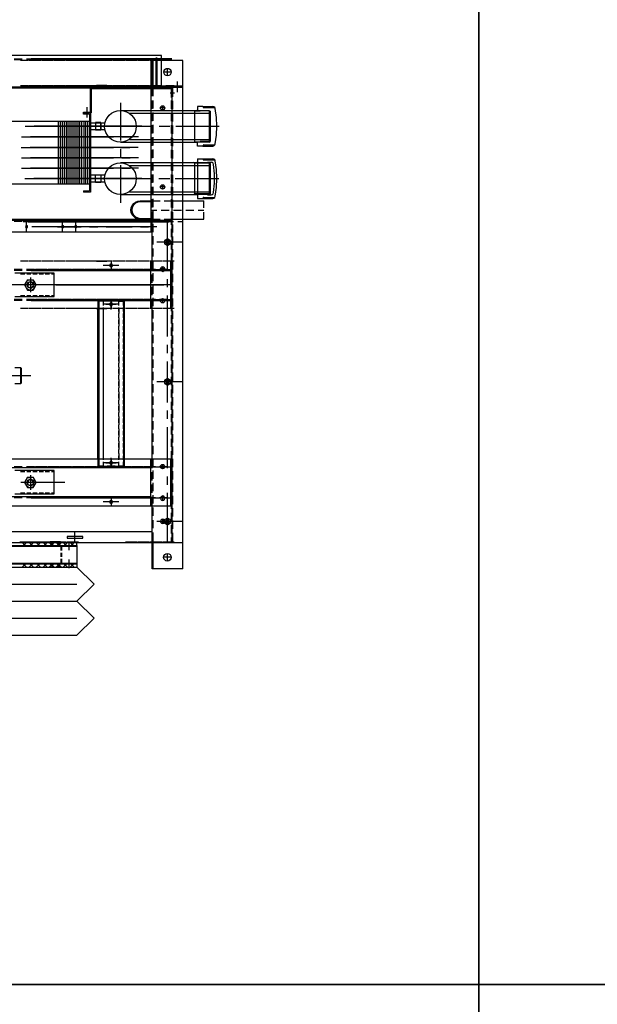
# Model space of a CAD drawing. Header units: millimetres. Extents: x -1435 to 74790, y -2508 to 13830.
# Tile 90 of 95: x 34778 to 35224, y 10186 to 10945. Entities that reach past the tile are written whole.
import ezdxf

# ---------------------------------------------------------------- set-up
doc = ezdxf.new("R2010")
doc.units = ezdxf.units.MM
doc.layers.add('ACMV-EQP-CHW', color=30, linetype='Continuous', true_color=0xff7f00)
doc.layers.add('ACMV-FCU', color=30, linetype='Continuous', true_color=0xff7f00)
doc.layers.add('FIRE-SPKLR-LGND-LINE', color=7, linetype='Continuous')

# ---------------------------------------------------------------- blocks, each defined once
blk = doc.blocks.new('AHU-3TR-CARRIER')
at = {"layer": 'ACMV-EQP-CHW'}
for points in [[(997.8, 752.1), (30.9, 752.1), (30.9, 706.3)], [(997.8, 706.3), (997.8, 752.1)], [(0, 707.2), (37.7, 707.2), (37.7, 749), (38.7, 749), (38.7, 706.3), (997.8, 706.3)], [(45.9, 493.9), (982.5, 493.9), (982.5, 747.4)], [(781.7, 747.4), (793.6, 747.4)], [(781.7, 746.5), (793.6, 746.5)], [(790.8, 745.3), (802.6, 745.3)], [(799.8, 747.4), (811.7, 747.4)], [(799.8, 746.5), (811.7, 746.5)], [(803.7, 745.3), (815.9, 745.3)], [(1012.9, 747.4), (806.8, 747.4)], [(1012.9, 746.5), (806.8, 746.5)], [(808.9, 745.3), (820.7, 745.3)], [(812.8, 747.4), (824.9, 747.4)], [(812.8, 746.5), (824.9, 746.5)], [(817.9, 747.4), (829.8, 747.4)], [(817.9, 746.5), (829.8, 746.5)], [(821.8, 745.3), (834, 745.3)], [(827, 745.3), (838.8, 745.3)], [(830.9, 747.4), (843, 747.4)], [(830.9, 746.5), (843, 746.5)], [(836, 747.4), (847.9, 747.4)], [(836, 746.5), (847.9, 746.5)], [(839.9, 745.3), (852.1, 745.3)], [(845, 745.3), (856.9, 745.3)], [(848.9, 747.4), (861.1, 747.4)], [(848.9, 746.5), (861.1, 746.5)], [(854.1, 747.4), (865.9, 747.4)], [(854.1, 746.5), (865.9, 746.5)], [(858, 745.3), (870.1, 745.3)], [(863.1, 745.3), (875.3, 745.3)], [(867, 747.4), (879.2, 747.4)], [(867, 746.5), (879.2, 746.5)], [(872.2, 747.4), (884.3, 747.4)], [(872.2, 746.5), (884.3, 746.5)], [(876.1, 745.3), (888.2, 745.3)], [(881.2, 745.3), (893.4, 745.3)], [(885.1, 747.4), (897.3, 747.4)], [(885.1, 746.5), (897.3, 746.5)], [(890.3, 747.4), (902.4, 747.4)], [(890.3, 746.5), (902.4, 746.5)], [(894.2, 745.3), (906.3, 745.3)], [(899.3, 745.3), (911.5, 745.3)], [(912.5, 745.3), (902.4, 745.3)], [(903.2, 747.4), (915.4, 747.4)], [(903.2, 746.5), (915.4, 746.5)], [(904.4, 747.4), (916.6, 747.4)], [(904.4, 746.5), (916.6, 746.5)], [(917.4, 745.3), (907.5, 745.3)], [(908.3, 747.4), (920.5, 747.4)], [(908.3, 746.5), (920.5, 746.5)], [(908.6, 745.3), (920.5, 745.3)], [(921.6, 747.4), (911.4, 747.4)], [(921.6, 746.5), (911.4, 746.5)], [(913.5, 745.3), (925.6, 745.3)], [(917.7, 747.4), (929.5, 747.4)], [(917.7, 746.5), (929.5, 746.5)], [(922.5, 747.4), (934.7, 747.4)], [(922.5, 746.5), (934.7, 746.5)], [(926.7, 745.3), (938.6, 745.3)], [(931.6, 745.3), (943.7, 745.3)], [(935.8, 747.4), (947.6, 747.4)], [(935.8, 746.5), (947.6, 746.5)], [(940.6, 747.4), (952.8, 747.4)], [(940.6, 746.5), (952.8, 746.5)], [(944.8, 745.3), (956.6, 745.3)], [(949.7, 745.3), (961.8, 745.3)], [(953.8, 747.4), (965.7, 747.4)], [(953.8, 746.5), (965.7, 746.5)], [(958.7, 747.4), (970.9, 747.4)], [(958.7, 746.5), (970.9, 746.5)], [(962.9, 745.3), (974.7, 745.3)], [(967.7, 745.3), (979.9, 745.3)], [(971.9, 747.4), (983.8, 747.4)], [(971.9, 746.5), (983.8, 746.5)], [(976.8, 747.4), (988.9, 747.4)], [(976.8, 746.5), (988.9, 746.5)], [(981, 745.3), (990, 745.3)], [(1028.7, 745), (983.8, 745)], [(983.8, 692.6), (983.8, 745)], [(985.3, 706.3), (985.3, 745)], [(985.8, 745.3), (998, 745.3)], [(990, 706.3), (990, 749)], [(990, 749), (991, 749), (991, 707.2)], [(990, 747.4), (997.8, 747.4)], [(990, 746.5), (997.8, 746.5)], [(994.9, 747.4), (1007, 747.4)], [(994.9, 746.5), (1007, 746.5)], [(1003.9, 745.3), (1016.1, 745.3)], [(1028.7, 0), (1028.7, 745)], [(1011.8, 728.1), (1000.6, 728.1)], [(1006.2, 722.5), (1006.2, 733.7)], [(790.8, 708.5), (802.6, 708.5)], [(803.7, 708.5), (815.9, 708.5)], [(808.9, 708.5), (820.7, 708.5)], [(821.8, 708.5), (834, 708.5)], [(827, 708.5), (838.8, 708.5)], [(839.9, 708.5), (852.1, 708.5)], [(845, 708.5), (856.9, 708.5)], [(858, 708.5), (870.1, 708.5)], [(863.1, 708.5), (875.3, 708.5)], [(876.1, 708.5), (888.2, 708.5)], [(881.2, 708.5), (893.4, 708.5)], [(894.2, 708.5), (906.3, 708.5)], [(899.3, 708.5), (911.5, 708.5)], [(912.5, 708.5), (902.4, 708.5)], [(917.4, 708.5), (907.5, 708.5)], [(908.6, 708.5), (920.5, 708.5)], [(913.5, 708.5), (925.6, 708.5)], [(926.7, 708.5), (938.6, 708.5)], [(931.6, 708.5), (943.7, 708.5)], [(944.8, 708.5), (956.6, 708.5)], [(949.7, 708.5), (961.8, 708.5)], [(962.9, 708.5), (974.7, 708.5)], [(967.7, 708.5), (979.9, 708.5)], [(981, 708.5), (990, 708.5)], [(985.8, 708.5), (998, 708.5)], [(1003.9, 708.5), (1016.1, 708.5)], [(1020.9, 698.8), (1020.9, 714.1)], [(15.3, 705), (1013.4, 705)], [(44.6, 510.8), (1013.4, 510.8), (1013.4, 706.3)], [(794.5, 707.2), (806.7, 707.2)], [(1008, 707.2), (801.5, 707.2)], [(807.8, 707.2), (819.6, 707.2)], [(812.6, 707.2), (824.8, 707.2)], [(825.9, 707.2), (837.7, 707.2)], [(830.7, 707.2), (842.9, 707.2)], [(843.9, 707.2), (855.8, 707.2)], [(848.8, 707.2), (860.9, 707.2)], [(862, 707.2), (873.9, 707.2)], [(866.9, 707.2), (879, 707.2)], [(880.1, 707.2), (892.3, 707.2)], [(885, 707.2), (897.1, 707.2)], [(893.8, 669.2), (893.8, 705)], [(894.8, 704.1), (894.8, 668.2), (894.8, 671.4)], [(894.8, 704.1), (1012.5, 704.1)], [(898.2, 707.2), (910.4, 707.2)], [(903, 707.2), (915.2, 707.2)], [(916.3, 707.2), (906.4, 707.2)], [(921.1, 707.2), (911.3, 707.2)], [(912.4, 707.2), (924.5, 707.2)], [(917.2, 707.2), (929.4, 707.2)], [(930.5, 707.2), (942.6, 707.2)], [(935.3, 707.2), (947.5, 707.2)], [(948.6, 707.2), (960.7, 707.2)], [(953.4, 707.2), (965.6, 707.2)], [(966.6, 707.2), (978.8, 707.2)], [(971.8, 707.2), (983.6, 707.2)], [(985.4, 697.2), (981.6, 697.2)], [(984.7, 707.2), (997.8, 707.2)], [(985.3, 692.6), (985.3, 706.3)], [(989.9, 707.2), (1001.7, 707.2)], [(1028.7, 706.3), (990, 706.3)], [(1028.7, 707.2), (991, 707.2)], [(1016.5, 697.2), (1010.3, 697.2)], [(1012.5, 692.6), (1012.5, 705)], [(1012.5, 691), (1012.5, 704.1)], [(1014, 691.6), (1014, 705.4)], [(1028.7, 705.4), (1014, 705.4)], [(937.6, 682.9), (937.6, 627.7)], [(983.8, 674.2), (983.8, 686.3)], [(985.3, 674.5), (985.3, 686.6)], [(999.4, 672.3), (999.4, 678.8)], [(1013.4, 691), (1012.5, 691)], [(1012.5, 674.2), (1012.5, 686.3)], [(1014, 673.5), (1014, 685.7)], [(884.2, 668.2), (883.2, 668.2), (883.2, 669.2), (893.8, 669.2)], [(893.8, 668.2), (893.8, 552.2), (883.2, 552.2)], [(892, 666.1), (883.2, 666.1), (883.2, 668.2), (893.8, 668.2)], [(884.2, 668.2), (894.8, 668.2)], [(888.5, 661.4), (888.5, 676.7)], [(892, 666.1), (892, 554.1)], [(893.8, 668.2), (893.8, 669.2)], [(937.6, 671.7), (1049.6, 671.7)], [(950.7, 667.9), (1068.9, 667.9)], [(983.8, 656.1), (983.8, 668.2)], [(985.3, 656.4), (985.3, 668.6)], [(1002.5, 675.4), (996.3, 675.4)], [(1012.5, 656.1), (1012.5, 668.2)], [(1014, 655.5), (1014, 667.6)], [(1044.6, 671.7), (1045.8, 671.1), (1054.3, 671.1)], [(1045.8, 671.1), (1045.8, 625.8)], [(1067.7, 671.4), (1049.6, 671.7)], [(1068.9, 670.7), (1067.7, 671.4), (1067.7, 625.5), (1049.6, 625.2)], [(1058, 677.6), (1050.2, 677.6), (1050.2, 671.7)], [(1068.9, 670.7), (1054.3, 671.1)], [(1058, 677.6), (1072.7, 677.6)], [(1058, 677.6), (1058.6, 677.3), (1058.9, 676.7), (1058.9, 676), (1059.6, 676)], [(1059.6, 676), (1075.8, 676)], [(1062.7, 676.7), (1062.7, 677)], [(1068.9, 670.7), (1068.9, 626.5)], [(1076.4, 674.5), (1075.8, 676), (1074.5, 677), (1072.7, 677.6)], [(1076.4, 622.7), (1078.3, 635.5), (1078.9, 648.6), (1078.3, 661.4), (1076.4, 674.5)], [(697.9, 656.1), (892, 656.1)], [(846.4, 656.1), (846.4, 564.1)], [(849.3, 656.1), (849.3, 564.1)], [(852.1, 656.1), (852.1, 564.1)], [(854.9, 656.1), (854.9, 564.1)], [(857.7, 656.1), (857.7, 564.1)], [(860.5, 656.1), (860.5, 564.1)], [(863.3, 656.1), (863.3, 564.1)], [(866.4, 656.1), (866.4, 564.1)], [(869.2, 656.1), (869.2, 564.1)], [(872, 656.1), (872, 564.1)], [(874.8, 656.1), (874.8, 564.1)], [(877.6, 656.1), (877.6, 564.1)], [(880.4, 656.1), (880.4, 564.1)], [(883.6, 656.1), (883.6, 564.1)], [(886.4, 656.1), (886.4, 564.1)], [(889.2, 656.1), (889.2, 564.1)], [(914.9, 653.3), (893.8, 653.3)], [(901, 654.2), (901, 642.7)], [(908.5, 654.2), (901, 654.2)], [(908.5, 654.2), (908.5, 642.7), (908.5, 654.2)], [(983.8, 638), (983.8, 650.2)], [(985.3, 638.3), (985.3, 650.5)], [(1012.5, 638), (1012.5, 650.2)], [(1014, 637.4), (1014, 649.5)], [(798, 648.6), (858.4, 648.6)], [(969, 648.6), (811.2, 648.6)], [(823.4, 648.6), (835.2, 648.6)], [(847.4, 648.6), (907.6, 648.6)], [(870.3, 648.6), (882.5, 648.6)], [(914.9, 643.6), (893.8, 643.6)], [(894.6, 648.6), (932.8, 648.6)], [(908.5, 642.7), (901, 642.7)], [(919.7, 648.6), (909.9, 648.6)], [(922, 648.6), (982.2, 648.6)], [(932.3, 648.6), (985.7, 648.6)], [(945, 648.6), (957.1, 648.6)], [(994.4, 648.6), (1006.2, 648.6)], [(997.5, 648.6), (1009.7, 648.6)], [(1018.4, 648.6), (1082.3, 648.6)], [(1021.8, 648.6), (1074.8, 648.6)], [(792.7, 633.3), (853.1, 633.3)], [(964, 633.3), (805.9, 633.3)], [(818.1, 633.3), (829.9, 633.3)], [(842.1, 633.3), (901, 633.3)], [(865.3, 633.3), (877.2, 633.3)], [(889.3, 633.3), (927.5, 633.3)], [(937.6, 625.2), (1049.6, 625.2)], [(939.7, 633.3), (951.8, 633.3)], [(950.7, 629.3), (1068.9, 629.3)], [(983.8, 619.9), (983.8, 632.1)], [(985.3, 620.2), (985.3, 632.4)], [(1012.5, 619.9), (1012.5, 632.1)], [(1014, 619.3), (1014, 631.4)], [(1044.9, 625.2), (1045.8, 625.8), (1054.3, 626.1)], [(1058.9, 620.2), (1058.6, 619.6), (1058, 619.6), (1050.2, 619.6), (1050.2, 625.2)], [(1067.7, 625.5), (1068.9, 626.5), (1054.3, 626.1)], [(1059.6, 621.2), (1058.9, 620.8), (1058.9, 620.2)], [(1059.6, 621.2), (1075.8, 621.2)], [(1072.7, 619.6), (1074.5, 619.9), (1075.8, 621.2)], [(1075.8, 621.2), (1076.4, 622.7)], [(792, 617.7), (852.5, 617.7)], [(963.4, 617.7), (805.3, 617.7)], [(817.4, 617.7), (829.3, 617.7)], [(841.5, 617.7), (899.8, 617.7)], [(864.7, 617.7), (876.5, 617.7)], [(888.7, 617.7), (927.2, 617.7)], [(937.6, 615.5), (937.6, 603.7)], [(939, 617.7), (951.2, 617.7)], [(983.8, 601.8), (983.8, 614)], [(985.3, 602.1), (985.3, 614.3)], [(1012.5, 601.8), (1012.5, 614)], [(1014, 601.2), (1014, 613.4)], [(1058, 619.6), (1072.7, 619.6)], [(1062.7, 620.2), (1062.7, 620.5)], [(792.3, 602.4), (852.8, 602.4)], [(963.7, 602.4), (805.6, 602.4)], [(817.8, 602.4), (829.6, 602.4)], [(841.8, 602.4), (900.4, 602.4)], [(865, 602.4), (876.9, 602.4)], [(889, 602.4), (927.5, 602.4)], [(937.6, 595.3), (1049.6, 595.3)], [(939.3, 602.4), (951.5, 602.4)], [(983.8, 583.7), (983.8, 595.9)], [(985.3, 584), (985.3, 596.2)], [(1012.5, 583.7), (1012.5, 595.9)], [(1014, 583.1), (1014, 595.3)], [(1045.8, 594.3), (1044.6, 595.3)], [(1045.8, 594.3), (1045.8, 549.4)], [(1050.2, 594.3), (1045.8, 594.3)], [(1067.7, 595), (1050.2, 595.3), (1049.6, 595.3)], [(1050.2, 600.9), (1050.2, 542.9)], [(1050.2, 600.9), (1058, 600.9), (1072.7, 600.9)], [(1054.3, 594.3), (1050.2, 594.3)], [(1068.9, 594), (1054.3, 594.3)], [(1058.9, 600.3), (1058.6, 600.6), (1058, 600.9)], [(1058.9, 600), (1058.9, 599.6), (1059.6, 599.3)], [(1059.6, 599.3), (1075.8, 599.3)], [(1062.7, 600.3), (1062.7, 600)], [(1064.9, 595.9), (1070.2, 595.9)], [(1064.9, 595.9), (1064.9, 594)], [(1067.7, 595), (1067.7, 549.1)], [(1067.7, 595), (1068.9, 594)], [(1068.9, 594), (1068.9, 549.7)], [(1073.9, 592.5), (1073.3, 594.3), (1071.7, 595.3), (1070.2, 595.9)], [(1076.4, 597.8), (1075.8, 599.3), (1074.5, 600.6), (1072.7, 600.9)], [(1073.9, 551.3), (1075.1, 565), (1075.1, 578.7), (1073.9, 592.5)], [(1076.4, 546), (1078.3, 558.8), (1078.9, 571.9), (1078.3, 585), (1076.4, 597.8)], [(792.3, 587.2), (852.8, 587.2)], [(963.7, 587.2), (805.6, 587.2)], [(817.8, 587.2), (829.6, 587.2)], [(841.8, 587.2), (900.4, 587.2)], [(865, 587.2), (876.9, 587.2)], [(889, 587.2), (927.5, 587.2)], [(937.6, 591.5), (937.6, 536.3)], [(939.3, 587.2), (951.5, 587.2)], [(950.7, 591.2), (1068.9, 591.2)], [(983.8, 565.6), (983.8, 577.8)], [(985.3, 566), (985.3, 578.1)], [(1012.5, 565.6), (1012.5, 577.8)], [(697.9, 564.1), (892, 564.1)], [(797.3, 571.9), (857.8, 571.9)], [(968.7, 571.9), (810.6, 571.9)], [(822.7, 571.9), (834.6, 571.9)], [(846.8, 571.9), (907.3, 571.9)], [(870, 571.9), (881.8, 571.9)], [(914.9, 576.9), (893.8, 576.9)], [(914.9, 566.9), (893.8, 566.9)], [(894, 571.9), (932.2, 571.9)], [(919.1, 571.9), (909.3, 571.9)], [(921.4, 571.9), (981.6, 571.9)], [(932.3, 571.9), (985.6, 571.9)], [(944.3, 571.9), (956.5, 571.9)], [(993.8, 571.9), (1005.9, 571.9)], [(997.5, 571.9), (1009.7, 571.9)], [(1014, 565), (1014, 577.2)], [(1017.8, 571.9), (1081.4, 571.9)], [(1021.8, 571.9), (1074.8, 571.9)], [(883.2, 554.1), (883.2, 552.2)], [(883.2, 554.1), (892, 554.1)], [(937.6, 548.5), (1050.2, 548.5), (1067.7, 549.1)], [(950.7, 552.6), (1068.9, 552.6)], [(983.8, 547.6), (983.8, 559.7)], [(985.3, 547.9), (985.3, 560)], [(1002.5, 559.7), (996.3, 559.7)], [(999.4, 556.6), (999.4, 562.8)], [(1012.5, 547.6), (1012.5, 559.7)], [(1014, 546.9), (1014, 559.1)], [(1045.8, 549.4), (1044.9, 548.5)], [(1050.2, 549.4), (1045.8, 549.4)], [(1054.3, 549.4), (1050.2, 549.4)], [(1068.9, 549.7), (1054.3, 549.4)], [(1064.9, 549.7), (1064.9, 547.9), (1070.2, 547.9)], [(1068.9, 549.7), (1067.7, 549.1)], [(1070.2, 547.9), (1071.7, 548.5), (1073.3, 549.4), (1073.9, 551.3)], [(982.5, 537.9), (966.6, 537.9), (962.9, 537.3), (959.5, 535.7), (956.6, 532.9), (954.8, 529.5), (954.2, 525.7), (954.8, 522), (956.6, 518.6), (959.5, 515.8), (962.9, 514.2), (966.6, 513.6), (982.5, 513.6)], [(983.8, 529.5), (983.8, 541.6)], [(983.8, 539.1), (995.6, 539.1)], [(985.3, 529.8), (985.3, 542)], [(1001.6, 539.1), (1013.4, 539.1)], [(1012.5, 529.5), (1012.5, 541.6)], [(1013.4, 539.1), (1059.6, 539.1)], [(1014, 528.9), (1014, 541)], [(1050.2, 542.9), (1058, 542.9), (1072.7, 542.9)], [(1058, 542.9), (1058.6, 543.2), (1058.9, 543.5)], [(1059.6, 544.4), (1058.9, 544.1), (1058.9, 543.8)], [(1059.6, 544.4), (1075.8, 544.4)], [(1059.6, 528.9), (1059.6, 539.1)], [(1062.7, 543.8), (1062.7, 543.5)], [(1072.7, 542.9), (1074.5, 543.2), (1075.8, 544.4)], [(1075.8, 544.4), (1076.4, 546)], [(982.5, 525.7), (991, 525.7)], [(983.8, 510.8), (983.8, 523.6)], [(985.3, 511.7), (985.3, 523.9)], [(996.9, 525.7), (1009, 525.7)], [(1012.5, 510.8), (1012.5, 523.6)], [(1014, 510.8), (1014, 522.9)], [(1015, 525.7), (1027.1, 525.7)], [(1033.1, 525.7), (1045.2, 525.7)], [(1051.5, 525.7), (1059.6, 525.7)], [(1059.6, 512.3), (1059.6, 522.6)], [(45.8, 512.6), (985.4, 512.6)], [(807, 508.6), (794.8, 508.6)], [(800, 493.9), (800, 508.6)], [(802.2, 508.6), (1008.3, 508.6)], [(820.3, 508.6), (808.1, 508.6)], [(825.1, 508.6), (812.9, 508.6)], [(838.3, 508.6), (826.2, 508.6)], [(843.2, 508.6), (831.3, 508.6)], [(856.4, 508.6), (844.3, 508.6)], [(861.3, 508.6), (849.4, 508.6)], [(852.5, 493.9), (852.5, 508.6)], [(874.5, 508.6), (862.4, 508.6)], [(879.3, 508.6), (867.5, 508.6)], [(871.9, 493.9), (871.9, 508.6)], [(892.6, 508.6), (880.4, 508.6)], [(897.4, 508.6), (885.6, 508.6)], [(910.7, 508.6), (898.5, 508.6)], [(915.5, 508.6), (903.7, 508.6)], [(906.8, 508.6), (916.6, 508.6)], [(911.6, 508.6), (921.8, 508.6)], [(924.8, 508.6), (912.7, 508.6)], [(929.7, 508.6), (917.8, 508.6)], [(942.9, 508.6), (930.8, 508.6)], [(948.1, 508.6), (935.9, 508.6)], [(961, 508.6), (948.9, 508.6)], [(966.2, 508.6), (954, 508.6)], [(979.1, 508.6), (967, 508.6)], [(983.8, 508.6), (983.8, 509.5), (971.9, 509.5)], [(971.9, 509.5), (983.8, 509.5)], [(984.3, 508.6), (972.1, 508.6)], [(983.8, 512.3), (995.6, 512.3)], [(983.8, 437.2), (983.8, 510.8)], [(997.2, 508.6), (985.3, 508.6)], [(985.3, 493.6), (985.3, 505.8)], [(1002.3, 508.6), (990.2, 508.6)], [(1001.6, 512.3), (1013.4, 512.3)], [(1015.3, 508.6), (1003.4, 508.6)], [(1006.2, 436.9), (1006.2, 508.6)], [(1012.5, 504.2), (1012.5, 510.8)], [(1013.4, 512.3), (1059.6, 512.3)], [(1013.4, 38.4), (1013.4, 510.8)], [(1028.7, 508.6), (1021.5, 508.6)], [(990.8, 501.4), (807.8, 501.4)], [(845, 501.4), (880, 501.4)], [(892.1, 501.4), (904.3, 501.4)], [(916.5, 501.4), (954.6, 501.4)], [(966.8, 501.4), (978.6, 501.4)], [(1012.5, 486.1), (1012.5, 498.3)], [(1014, 492.7), (1014, 504.8)], [(985.3, 475.5), (985.3, 487.4)], [(1028.7, 478.7), (991, 478.7)], [(1012.5, 468.1), (1012.5, 480.2)], [(1014, 474.6), (1014, 486.8)], [(985.3, 457.5), (985.3, 469.3)], [(1012.5, 450), (1012.5, 462.1)], [(1014, 456.5), (1014, 468.4)], [(802.6, 450.9), (790.8, 450.9)], [(815.9, 450.9), (803.7, 450.9)], [(820.7, 450.9), (808.9, 450.9)], [(834, 450.9), (821.8, 450.9)], [(838.8, 450.9), (827, 450.9)], [(852.1, 450.9), (839.9, 450.9)], [(856.9, 450.9), (845, 450.9)], [(870.1, 450.9), (858, 450.9)], [(875.3, 450.9), (863.1, 450.9)], [(888.2, 450.9), (876.1, 450.9)], [(893.4, 450.9), (881.2, 450.9)], [(906.3, 450.9), (894.1, 450.9)], [(911.5, 450.9), (899.3, 450.9)], [(902.4, 450.9), (912.5, 450.9)], [(907.5, 450.9), (917.4, 450.9)], [(920.5, 450.9), (908.6, 450.9)], [(925.6, 450.9), (913.5, 450.9)], [(923.8, 450.9), (923.8, 437.2)], [(938.6, 450.9), (926.7, 450.9)], [(943.7, 450.9), (931.6, 450.9)], [(956.6, 450.9), (944.8, 450.9)], [(961.8, 450.9), (949.7, 450.9)], [(974.7, 450.9), (962.9, 450.9)], [(979.9, 450.9), (967.7, 450.9)], [(992.8, 450.9), (981, 450.9)], [(982.2, 381.4), (982.2, 450.9)], [(985.3, 439.4), (985.3, 451.2)], [(998, 450.9), (985.8, 450.9)], [(1011.2, 381.4), (1011.2, 450.9), (999.1, 450.9)], [(1016.1, 450.9), (1003.9, 450.9)], [(1014, 438.4), (1014, 450.3)], [(793.6, 438.7), (781.7, 438.7)], [(793.6, 437.2), (781.7, 437.2)], [(782.7, 399.1), (840.4, 399.1), (840.4, 433.1), (782.7, 433.1)], [(811.7, 438.7), (799.8, 438.7)], [(811.7, 437.2), (799.8, 437.2)], [(806.8, 438.7), (1012.9, 438.7)], [(806.8, 437.2), (1012.9, 437.2)], [(824.9, 438.7), (812.8, 438.7)], [(824.9, 437.2), (812.8, 437.2)], [(829.8, 438.7), (817.9, 438.7)], [(829.8, 437.2), (817.9, 437.2)], [(843, 438.7), (830.9, 438.7)], [(843, 437.2), (830.9, 437.2)], [(847.9, 438.7), (836, 438.7)], [(847.9, 437.2), (836, 437.2)], [(861.1, 438.7), (848.9, 438.7)], [(861.1, 437.2), (848.9, 437.2)], [(865.9, 438.7), (854.1, 438.7)], [(865.9, 437.2), (854.1, 437.2)], [(879.2, 438.7), (867, 438.7)], [(879.2, 437.2), (867, 437.2)], [(884.3, 438.7), (872.2, 438.7)], [(884.3, 437.2), (872.2, 437.2)], [(897.3, 438.7), (885.1, 438.7)], [(897.3, 437.2), (885.1, 437.2)], [(902.4, 438.7), (890.3, 438.7)], [(902.4, 437.2), (890.3, 437.2)], [(915.4, 438.7), (903.2, 438.7)], [(915.4, 437.2), (903.2, 437.2)], [(916.6, 438.7), (904.4, 438.7)], [(916.6, 437.2), (904.4, 437.2)], [(920.5, 438.7), (908.3, 438.7)], [(920.5, 437.2), (908.3, 437.2)], [(911.4, 438.7), (921.6, 438.7)], [(911.4, 437.2), (921.6, 437.2)], [(935.3, 444.7), (912.2, 444.7)], [(929.5, 438.7), (917.7, 438.7)], [(929.5, 437.2), (917.7, 437.2)], [(934.7, 438.7), (922.5, 438.7)], [(934.7, 437.2), (922.5, 437.2)], [(947.6, 438.7), (935.8, 438.7)], [(947.6, 437.2), (935.8, 437.2)], [(952.8, 438.7), (940.6, 438.7)], [(952.8, 437.2), (940.6, 437.2)], [(965.7, 438.7), (953.8, 438.7)], [(965.7, 437.2), (953.8, 437.2)], [(970.9, 438.7), (958.7, 438.7)], [(970.9, 437.2), (958.7, 437.2)], [(982.2, 438.7), (971.9, 438.7)], [(982.2, 437.2), (971.9, 437.2)], [(988.9, 438.7), (976.8, 438.7)], [(988.9, 437.2), (976.8, 437.2)], [(985.3, 421.3), (985.3, 433.1)], [(1007, 438.7), (994.9, 438.7)], [(1007, 437.2), (994.9, 437.2)], [(1002.5, 439.4), (996.3, 439.4)], [(999.4, 435.9), (999.4, 442.5)], [(1012.5, 431.9), (1012.5, 444)], [(797.3, 431.6), (791.1, 431.6)], [(801.4, 423.5), (797, 416), (801.4, 408.5)], [(799.5, 420.3), (798.6, 419.1), (798, 416), (798.3, 414.4)], [(806.4, 431.6), (800.1, 431.6)], [(801.4, 423.5), (809.8, 423.5)], [(803.6, 419.4), (802.3, 418.2), (801.7, 416), (802, 414.7)], [(807.9, 423.1), (805.8, 423.5), (802.6, 423.1), (802, 422.5)], [(809.8, 418.2), (808.3, 419.7), (806.1, 420.7), (803.6, 420.3)], [(805.8, 426.9), (805.8, 405.4)], [(809.5, 416.3), (809.5, 416), (808.9, 418.2), (807.6, 419.4), (806.4, 419.7)], [(815.4, 431.6), (809.2, 431.6)], [(809.8, 408.5), (814.2, 416), (809.8, 423.5)], [(813.2, 416.3), (813.2, 416), (812.6, 419.1), (811.1, 421.3), (810.7, 421.6)], [(824.5, 431.6), (818.2, 431.6)], [(833.5, 431.6), (827.3, 431.6)], [(840.4, 431.6), (836.3, 431.6)], [(983.8, 419.1), (983.8, 431.3)], [(1006.2, 412.9), (1006.2, 424.7)], [(1012.5, 413.8), (1012.5, 426)], [(1014, 420.3), (1014, 432.2)], [(793.6, 416), (733.4, 416)], [(856, 416), (791.4, 416)], [(799.5, 411.6), (800.1, 410.7), (802.6, 409.1), (804.8, 408.8)], [(801.7, 418.5), (801.1, 416.3), (801.4, 414.1), (802.9, 412.2)], [(801.4, 408.5), (809.8, 408.5)], [(803.6, 412.9), (805.8, 412.2), (807.6, 412.9), (808.6, 413.8)], [(817.9, 416), (805.8, 416)], [(805.8, 411.6), (807.6, 411.9), (809.5, 413.5), (810.1, 415)], [(807.9, 409.1), (808.6, 409.1), (811.1, 410.7), (812.3, 413.2)], [(890.3, 416), (829.8, 416)], [(843, 416), (1001.1, 416)], [(867, 416), (855.2, 416)], [(917.7, 416), (879.2, 416)], [(914.3, 416), (902.4, 416)], [(964.6, 416), (904.4, 416)], [(941.7, 416), (929.5, 416)], [(1011.2, 416), (953.8, 416)], [(988.9, 416), (976.8, 416)], [(983.8, 401), (983.8, 413.2)], [(985.3, 403.2), (985.3, 415)], [(1012.5, 395.7), (1012.5, 407.9)], [(1014, 402.3), (1014, 414.1)], [(793.6, 394.8), (781.7, 394.8)], [(793.6, 393.2), (781.7, 393.2)], [(791.1, 400.7), (797.3, 400.7)], [(811.7, 394.8), (799.8, 394.8)], [(811.7, 393.2), (799.8, 393.2)], [(800.1, 400.7), (806.4, 400.7)], [(806.8, 394.8), (1012.9, 394.8)], [(806.8, 393.2), (1012.9, 393.2)], [(809.2, 400.7), (815.4, 400.7)], [(824.9, 394.8), (812.8, 394.8)], [(824.9, 393.2), (812.8, 393.2)], [(829.8, 394.8), (817.9, 394.8)], [(829.8, 393.2), (817.9, 393.2)], [(818.2, 400.7), (824.5, 400.7)], [(827.3, 400.7), (833.5, 400.7)], [(843, 394.8), (830.9, 394.8)], [(843, 393.2), (830.9, 393.2)], [(847.9, 394.8), (836, 394.8)], [(847.9, 393.2), (836, 393.2)], [(836.3, 400.7), (840.4, 400.7)], [(861.1, 394.8), (848.9, 394.8)], [(861.1, 393.2), (848.9, 393.2)], [(865.9, 394.8), (854.1, 394.8)], [(865.9, 393.2), (854.1, 393.2)], [(879.2, 394.8), (867, 394.8)], [(879.2, 393.2), (867, 393.2)], [(884.3, 394.8), (872.2, 394.8)], [(884.3, 393.2), (872.2, 393.2)], [(897.3, 394.8), (885.1, 394.8)], [(897.3, 393.2), (885.1, 393.2)], [(902.4, 394.8), (890.3, 394.8)], [(902.4, 393.2), (890.3, 393.2)], [(915.4, 394.8), (903.2, 394.8)], [(915.4, 393.2), (903.2, 393.2)], [(916.6, 394.8), (904.4, 394.8)], [(916.6, 393.2), (904.4, 393.2)], [(911.6, 392.3), (904.4, 392.3), (904.4, 381.4)], [(904.4, 392.3), (904.4, 388.2)], [(908.8, 392.3), (904.4, 392.3)], [(905.7, 386), (905.7, 392.3), (905.7, 373.9), (905.7, 368)], [(920.5, 394.8), (908.3, 394.8)], [(920.5, 393.2), (908.3, 393.2)], [(911.4, 394.8), (921.6, 394.8)], [(911.4, 393.2), (921.6, 393.2)], [(917.8, 392.3), (911.6, 392.3)], [(912.2, 392.3), (912.2, 386)], [(929.5, 394.8), (917.7, 394.8)], [(929.5, 393.2), (917.7, 393.2)], [(929.7, 392.3), (917.8, 392.3)], [(926.9, 392.3), (920.6, 392.3)], [(934.7, 394.8), (922.5, 394.8)], [(934.7, 393.2), (922.5, 393.2)], [(923.8, 394.8), (923.8, 381.4)], [(923.8, 380.1), (923.8, 394.8)], [(935.9, 392.3), (929.7, 392.3)], [(935.3, 386), (935.3, 392.3)], [(947.6, 394.8), (935.8, 394.8)], [(947.6, 393.2), (935.8, 393.2)], [(935.9, 392.3), (943.1, 392.3), (943.1, 381.4)], [(943.1, 392.3), (938.7, 392.3)], [(952.8, 394.8), (940.6, 394.8)], [(952.8, 393.2), (940.6, 393.2)], [(941.8, 392.3), (941.8, 381.4)], [(941.8, 386), (941.8, 392.3)], [(943.1, 388.2), (943.1, 392.3)], [(965.7, 394.8), (953.8, 394.8)], [(965.7, 393.2), (953.8, 393.2)], [(970.9, 394.8), (958.7, 394.8)], [(970.9, 393.2), (958.7, 393.2)], [(982.2, 394.8), (971.9, 394.8)], [(982.2, 393.2), (971.9, 393.2)], [(988.9, 394.8), (976.8, 394.8)], [(988.9, 393.2), (976.8, 393.2)], [(983.8, 381.4), (983.8, 395.1)], [(985.3, 385.1), (985.3, 397)], [(1007, 394.8), (994.9, 394.8)], [(1007, 393.2), (994.9, 393.2)], [(1002.5, 392.9), (996.3, 392.9)], [(999.4, 389.8), (999.4, 396)], [(1006.2, 340.2), (1006.2, 400.7)], [(1012.5, 377.6), (1012.5, 389.8)], [(1014, 384.2), (1014, 396)], [(802.6, 381.4), (790.8, 381.4)], [(815.9, 381.4), (803.7, 381.4)], [(820.7, 381.4), (808.9, 381.4)], [(834, 381.4), (821.8, 381.4)], [(838.8, 381.4), (827, 381.4)], [(852.1, 381.4), (839.9, 381.4)], [(856.9, 381.4), (845, 381.4)], [(870.1, 381.4), (858, 381.4)], [(875.3, 381.4), (863.1, 381.4)], [(888.2, 381.4), (876.1, 381.4)], [(893.4, 381.4), (881.2, 381.4)], [(906.3, 381.4), (894.1, 381.4)], [(911.5, 381.4), (899.3, 381.4)], [(902.4, 381.4), (912.5, 381.4)], [(904.4, 385.1), (904.4, 381.4)], [(905.7, 382.9), (905.7, 377)], [(907.5, 381.4), (917.4, 381.4)], [(920.5, 381.4), (908.6, 381.4)], [(935.3, 387.6), (912.2, 387.6)], [(912.2, 382.9), (912.2, 377)], [(912.2, 381.4), (912.2, 373.9)], [(925.6, 381.4), (913.5, 381.4)], [(916.3, 387.6), (931.2, 387.6)], [(938.6, 381.4), (926.7, 381.4)], [(943.7, 381.4), (931.6, 381.4)], [(935.3, 377), (935.3, 382.9)], [(935.3, 381.4), (935.3, 373.9)], [(941.8, 377), (941.8, 382.9)], [(941.8, 381.4), (941.8, 373.9)], [(943.1, 385.1), (943.1, 381.4), (943.1, 161.2)], [(943.1, 161.2), (943.1, 381.4)], [(956.6, 381.4), (944.8, 381.4)], [(961.8, 381.4), (949.7, 381.4)], [(974.7, 381.4), (962.9, 381.4)], [(979.9, 381.4), (967.7, 381.4)], [(992.8, 381.4), (981, 381.4)], [(983.8, 147.5), (983.8, 381.4)], [(985.3, 367), (985.3, 378.9)], [(998, 381.4), (985.8, 381.4)], [(1011.2, 381.4), (999.1, 381.4)], [(1016.1, 381.4), (1003.9, 381.4)], [(1014, 366.1), (1014, 377.9)], [(905.7, 368), (905.7, 355.8)], [(905.7, 364.8), (905.7, 358.9)], [(912.2, 373.9), (912.2, 368)], [(912.2, 368), (912.2, 355.8)], [(912.2, 364.8), (912.2, 358.9)], [(935.3, 368), (935.3, 373.9)], [(935.3, 368), (935.3, 355.8)], [(935.3, 358.9), (935.3, 364.8)], [(941.8, 368), (941.8, 373.9)], [(941.8, 368), (941.8, 355.8)], [(941.8, 358.9), (941.8, 364.8)], [(1012.5, 359.5), (1012.5, 371.7)], [(905.7, 355.8), (905.7, 349.9)], [(905.7, 349.9), (905.7, 337.7)], [(905.7, 346.8), (905.7, 340.8)], [(912.2, 355.8), (912.2, 349.9)], [(912.2, 349.9), (912.2, 337.7)], [(912.2, 346.8), (912.2, 340.8)], [(935.3, 349.9), (935.3, 355.8)], [(935.3, 349.9), (935.3, 337.7)], [(935.3, 340.8), (935.3, 346.8)], [(941.8, 349.9), (941.8, 355.8)], [(941.8, 349.9), (941.8, 337.7)], [(941.8, 340.8), (941.8, 346.8)], [(985.3, 348.9), (985.3, 360.8)], [(1012.5, 341.5), (1012.5, 353.6)], [(1014, 348), (1014, 359.9)], [(905.7, 337.7), (905.7, 331.5)], [(912.2, 337.7), (912.2, 331.5)], [(935.3, 331.5), (935.3, 337.7)], [(941.8, 331.5), (941.8, 337.7)], [(985.3, 330.5), (985.3, 342.7)], [(1012.5, 323.4), (1012.5, 335.5)], [(1014, 329.9), (1014, 341.8)], [(905.7, 331.5), (905.7, 319.6)], [(905.7, 328.7), (905.7, 322.4)], [(905.7, 319.6), (905.7, 313.4)], [(912.2, 331.5), (912.2, 319.6)], [(912.2, 328.7), (912.2, 322.4)], [(912.2, 319.6), (912.2, 313.4)], [(935.3, 331.5), (935.3, 319.6)], [(935.3, 322.4), (935.3, 328.7)], [(935.3, 313.4), (935.3, 319.6)], [(941.8, 331.5), (941.8, 319.6)], [(941.8, 322.4), (941.8, 328.7)], [(941.8, 313.4), (941.8, 319.6)], [(985.3, 312.5), (985.3, 324.6)], [(1006.2, 316.2), (1006.2, 328.4)], [(1014, 311.5), (1014, 323.7)], [(905.7, 313.4), (905.7, 301.5)], [(905.7, 310.6), (905.7, 304.3)], [(912.2, 313.4), (912.2, 301.5)], [(912.2, 310.6), (912.2, 304.3)], [(935.3, 313.4), (935.3, 301.5)], [(935.3, 304.3), (935.3, 310.6)], [(941.8, 313.4), (941.8, 301.5)], [(941.8, 304.3), (941.8, 310.6)], [(985.3, 294.4), (985.3, 306.5)], [(1006.2, 243.8), (1006.2, 304)], [(1012.5, 305.3), (1012.5, 317.4)], [(1014, 293.4), (1014, 305.6)], [(792.3, 272.5), (791.4, 271.3), (791.4, 294.4), (782.7, 294.4)], [(791.4, 294.4), (792.3, 293.4)], [(792.3, 272.5), (792.3, 293.4)], [(905.7, 301.5), (905.7, 295.3)], [(905.7, 295.3), (905.7, 283.5)], [(905.7, 292.5), (905.7, 286.3)], [(912.2, 301.5), (912.2, 295.3)], [(912.2, 295.3), (912.2, 283.5)], [(912.2, 292.5), (912.2, 286.3)], [(935.3, 295.3), (935.3, 301.5)], [(935.3, 295.3), (935.3, 283.5)], [(935.3, 286.3), (935.3, 292.5)], [(941.8, 295.3), (941.8, 301.5)], [(941.8, 295.3), (941.8, 283.5)], [(941.8, 286.3), (941.8, 292.5)], [(1012.5, 287.2), (1012.5, 299.4)], [(806.1, 282.8), (728.7, 282.8)], [(798, 282.8), (743.1, 282.8)], [(905.7, 283.5), (905.7, 277.2)], [(905.7, 277.2), (905.7, 265.4)], [(905.7, 274.4), (905.7, 268.2)], [(912.2, 283.5), (912.2, 277.2)], [(912.2, 277.2), (912.2, 265.4)], [(912.2, 274.4), (912.2, 268.2)], [(935.3, 277.2), (935.3, 283.5)], [(935.3, 277.2), (935.3, 265.4)], [(935.3, 268.2), (935.3, 274.4)], [(941.8, 277.2), (941.8, 283.5)], [(941.8, 277.2), (941.8, 265.4)], [(941.8, 268.2), (941.8, 274.4)], [(985.3, 276.3), (985.3, 288.4)], [(1012.5, 269.1), (1012.5, 281.3)], [(1014, 275.3), (1014, 287.5)], [(782.7, 271.3), (791.4, 271.3)], [(905.7, 265.4), (905.7, 259.1)], [(912.2, 265.4), (912.2, 259.1)], [(935.3, 259.1), (935.3, 265.4)], [(941.8, 259.1), (941.8, 265.4)], [(985.3, 258.2), (985.3, 270.4)], [(1028.7, 274.1), (991, 274.1)], [(1012.5, 251), (1012.5, 262.9)], [(1014, 257.3), (1014, 269.4)], [(905.7, 259.1), (905.7, 247.3)], [(905.7, 256.3), (905.7, 250.1)], [(905.7, 247.3), (905.7, 241)], [(912.2, 259.1), (912.2, 247.3)], [(912.2, 256.3), (912.2, 250.1)], [(912.2, 247.3), (912.2, 241)], [(935.3, 259.1), (935.3, 247.3)], [(935.3, 250.1), (935.3, 256.3)], [(935.3, 241), (935.3, 247.3)], [(941.8, 259.1), (941.8, 247.3)], [(941.8, 250.1), (941.8, 256.3)], [(941.8, 241), (941.8, 247.3)], [(985.3, 240.1), (985.3, 252.3)], [(1014, 239.2), (1014, 251.3)], [(905.7, 241), (905.7, 229.2)], [(905.7, 238.2), (905.7, 232)], [(912.2, 241), (912.2, 229.2)], [(912.2, 238.2), (912.2, 232)], [(935.3, 241), (935.3, 229.2)], [(935.3, 232), (935.3, 238.2)], [(941.8, 241), (941.8, 229.2)], [(941.8, 232), (941.8, 238.2)], [(985.3, 222), (985.3, 234.2)], [(1006.2, 219.8), (1006.2, 231.7)], [(1012.5, 232.9), (1012.5, 244.8)], [(1014, 221.1), (1014, 233.2)], [(905.7, 229.2), (905.7, 223)], [(905.7, 223), (905.7, 211.1)], [(905.7, 220.2), (905.7, 213.9)], [(912.2, 229.2), (912.2, 223)], [(912.2, 223), (912.2, 211.1)], [(912.2, 220.2), (912.2, 213.9)], [(935.3, 223), (935.3, 229.2)], [(935.3, 223), (935.3, 211.1)], [(935.3, 213.9), (935.3, 220.1)], [(941.8, 223), (941.8, 229.2)], [(941.8, 223), (941.8, 211.1)], [(941.8, 213.9), (941.8, 220.1)], [(1012.5, 214.9), (1012.5, 226.7)], [(905.7, 211.1), (905.7, 204.9)], [(905.7, 204.9), (905.7, 193)], [(912.2, 211.1), (912.2, 204.9)], [(912.2, 204.9), (912.2, 193)], [(935.3, 204.9), (935.3, 211.1)], [(935.3, 204.9), (935.3, 193)], [(941.8, 204.9), (941.8, 211.1)], [(941.8, 204.9), (941.8, 193)], [(985.3, 203.9), (985.3, 216.1)], [(1006.2, 147.2), (1006.2, 207.7)], [(1012.5, 196.8), (1012.5, 208.6)], [(1014, 203), (1014, 215.2)], [(905.7, 202.1), (905.7, 195.8)], [(905.7, 193), (905.7, 186.8)], [(912.2, 202.1), (912.2, 195.8)], [(912.2, 193), (912.2, 186.8)], [(935.3, 195.8), (935.3, 202.1)], [(935.3, 186.8), (935.3, 193)], [(941.8, 195.8), (941.8, 202.1)], [(941.8, 186.8), (941.8, 193)], [(985.3, 185.9), (985.3, 198)], [(1012.5, 178.7), (1012.5, 190.5)], [(1014, 184.9), (1014, 197.1)], [(905.7, 186.8), (905.7, 174.6)], [(905.7, 184), (905.7, 177.7)], [(905.7, 174.6), (905.7, 168.7)], [(912.2, 186.8), (912.2, 174.6)], [(912.2, 184), (912.2, 177.7)], [(912.2, 174.6), (912.2, 168.7)], [(935.3, 186.8), (935.3, 174.6)], [(935.3, 177.7), (935.3, 184)], [(935.3, 168.7), (935.3, 174.6)], [(941.8, 186.8), (941.8, 174.6)], [(941.8, 177.7), (941.8, 184)], [(941.8, 168.7), (941.8, 174.6)], [(985.3, 167.8), (985.3, 179.9)], [(1014, 166.8), (1014, 179)], [(1011.2, 91.7), (17.5, 91.7), (17.5, 161.2), (1011.2, 161.2)], [(904.4, 161.2), (904.4, 150.3)], [(904.4, 161.2), (904.4, 157.5)], [(905.7, 168.7), (905.7, 161.2)], [(905.7, 165.6), (905.7, 159.7)], [(905.7, 161.2), (905.7, 150.3)], [(912.2, 168.7), (912.2, 161.2)], [(912.2, 165.6), (912.2, 159.7)], [(923.8, 147.8), (923.8, 162.5)], [(923.8, 161.2), (923.8, 147.8)], [(935.3, 168.7), (935.3, 161.2)], [(935.3, 159.7), (935.3, 165.6)], [(941.8, 168.7), (941.8, 161.2)], [(941.8, 159.7), (941.8, 165.6)], [(941.8, 161.2), (941.8, 150.3)], [(943.1, 161.2), (943.1, 150.3)], [(943.1, 157.5), (943.1, 161.2)], [(982.2, 91.7), (982.2, 161.2)], [(985.3, 149.7), (985.3, 161.8)], [(1011.2, 91.7), (1011.2, 161.2)], [(1012.5, 160.6), (1012.5, 172.4)], [(1014, 148.7), (1014, 160.9)], [(982.2, 147.8), (46.2, 147.8)], [(793.6, 149.4), (781.7, 149.4)], [(811.7, 149.4), (799.8, 149.4)], [(806.8, 149.4), (1012.9, 149.4)], [(824.9, 149.4), (812.8, 149.4)], [(829.8, 149.4), (817.9, 149.4)], [(843, 149.4), (830.9, 149.4)], [(847.9, 149.4), (836, 149.4)], [(861.1, 149.4), (848.9, 149.4)], [(865.9, 149.4), (854.1, 149.4)], [(879.2, 149.4), (867, 149.4)], [(884.3, 149.4), (872.2, 149.4)], [(897.3, 149.4), (885.1, 149.4)], [(902.4, 149.4), (890.3, 149.4)], [(915.4, 149.4), (903.2, 149.4)], [(904.4, 154.4), (904.4, 150.3)], [(911.6, 150.3), (904.4, 150.3)], [(904.4, 150.3), (908.8, 150.3)], [(916.6, 149.4), (904.4, 149.4)], [(905.7, 156.5), (905.7, 150.3)], [(920.5, 149.4), (908.3, 149.4)], [(911.4, 149.4), (921.6, 149.4)], [(911.6, 150.3), (917.8, 150.3)], [(912.2, 156.5), (912.2, 150.3)], [(935.3, 155), (912.2, 155)], [(916.3, 155), (931.2, 155)], [(929.5, 149.4), (917.7, 149.4)], [(929.7, 150.3), (917.8, 150.3)], [(920.6, 150.3), (926.9, 150.3)], [(934.7, 149.4), (922.5, 149.4)], [(929.7, 150.3), (935.9, 150.3)], [(935.3, 150.3), (935.3, 156.5)], [(947.6, 149.4), (935.8, 149.4)], [(943.1, 150.3), (935.9, 150.3)], [(938.7, 150.3), (943.1, 150.3)], [(952.8, 149.4), (940.6, 149.4)], [(941.8, 150.3), (941.8, 156.5)], [(943.1, 150.3), (943.1, 154.4)], [(965.7, 149.4), (953.8, 149.4)], [(970.9, 149.4), (958.7, 149.4)], [(982.2, 149.4), (971.9, 149.4)], [(988.9, 149.4), (976.8, 149.4)], [(1007, 149.4), (994.9, 149.4)], [(1002.5, 149.7), (996.3, 149.7)], [(999.4, 146.6), (999.4, 152.8)], [(1012.5, 142.5), (1012.5, 154.4)], [(782.7, 109.8), (840.4, 109.8), (840.4, 143.8), (782.7, 143.8)], [(797.3, 142.2), (791.1, 142.2)], [(801.4, 134.1), (797, 126.6), (801.4, 119.1)], [(799.5, 131), (798.6, 129.4), (798, 126.6), (798.3, 125)], [(806.4, 142.2), (800.1, 142.2)], [(801.4, 134.1), (809.8, 134.1)], [(807.9, 133.5), (805.8, 134.1), (802.6, 133.5), (802, 132.8)], [(809.8, 128.5), (808.3, 130.3), (806.1, 131.3), (803.6, 130.7)], [(805.8, 137.2), (805.8, 115.7)], [(809.5, 126.9), (809.5, 126.6), (808.9, 128.5), (807.6, 129.7), (806.4, 130.3)], [(815.4, 142.2), (809.2, 142.2)], [(809.8, 119.1), (814.2, 126.6), (809.8, 134.1)], [(813.2, 126.9), (813.2, 126.6), (812.6, 129.4), (811.1, 131.9), (810.7, 131.9)], [(824.5, 142.2), (818.2, 142.2)], [(833.5, 142.2), (827.3, 142.2)], [(840.4, 142.2), (836.3, 142.2)], [(983.8, 129.4), (983.8, 141.6)], [(985.3, 131.6), (985.3, 143.8)], [(1006.2, 123.2), (1006.2, 135.3)], [(1012.5, 124.4), (1012.5, 136.3)], [(1014, 130.7), (1014, 142.8)], [(856, 126.6), (791.4, 126.6)], [(799.5, 122.2), (800.1, 121.3), (802.6, 119.4), (804.8, 119.1)], [(801.7, 129.1), (801.1, 126.6), (801.4, 124.4), (802.9, 122.9)], [(801.4, 119.1), (809.8, 119.1)], [(803.6, 129.7), (802.3, 128.5), (801.7, 126.6), (802, 125.4)], [(803.6, 123.2), (805.8, 122.5), (807.6, 123.2), (808.6, 124.1)], [(805.8, 121.9), (807.6, 122.2), (809.5, 123.8), (810.1, 125.7)], [(807.9, 119.4), (808.6, 119.4), (811.1, 121.3), (812.3, 123.5)], [(983.8, 111.3), (983.8, 123.5)], [(985.3, 113.5), (985.3, 125.7)], [(1012.5, 106), (1012.5, 118.2)], [(1014, 112.6), (1014, 124.7)], [(982.2, 105.4), (46.2, 105.4)], [(793.6, 103.8), (781.7, 103.8)], [(791.1, 111.3), (797.3, 111.3)], [(811.7, 103.8), (799.8, 103.8)], [(800.1, 111.3), (806.4, 111.3)], [(806.8, 103.8), (1012.9, 103.8)], [(809.2, 111.3), (815.4, 111.3)], [(824.9, 103.8), (812.8, 103.8)], [(829.8, 103.8), (817.9, 103.8)], [(818.2, 111.3), (824.5, 111.3)], [(827.3, 111.3), (833.5, 111.3)], [(843, 103.8), (830.9, 103.8)], [(847.9, 103.8), (836, 103.8)], [(836.3, 111.3), (840.4, 111.3)], [(861.1, 103.8), (848.9, 103.8)], [(865.9, 103.8), (854.1, 103.8)], [(879.2, 103.8), (867, 103.8)], [(884.3, 103.8), (872.2, 103.8)], [(897.3, 103.8), (885.1, 103.8)], [(902.4, 103.8), (890.3, 103.8)], [(915.4, 103.8), (903.2, 103.8)], [(916.6, 103.8), (904.4, 103.8)], [(920.5, 103.8), (908.3, 103.8)], [(911.4, 103.8), (921.6, 103.8)], [(929.5, 103.8), (917.7, 103.8)], [(934.7, 103.8), (922.5, 103.8)], [(923.8, 105.4), (923.8, 91.7)], [(947.6, 103.8), (935.8, 103.8)], [(952.8, 103.8), (940.6, 103.8)], [(965.7, 103.8), (953.8, 103.8)], [(970.9, 103.8), (958.7, 103.8)], [(982.2, 103.8), (971.9, 103.8)], [(988.9, 103.8), (976.8, 103.8)], [(983.8, 91.7), (983.8, 105.4)], [(985.3, 95.4), (985.3, 107.6)], [(1007, 103.8), (994.9, 103.8)], [(1002.5, 103.2), (996.3, 103.2)], [(999.4, 100.1), (999.4, 106.6)], [(1006.2, 39.3), (1006.2, 111)], [(1014, 94.5), (1014, 106.7)], [(935.3, 97.9), (912.2, 97.9)], [(983.8, 0), (983.8, 91.7)], [(985.3, 77.3), (985.3, 89.5)], [(1012.5, 87.9), (1012.5, 100.1)], [(1014, 76.4), (1014, 88.6)], [(996.3, 69.2), (1002.5, 69.2), (1002.2, 71.1), (1000.9, 72), (999.4, 72.7), (997.8, 72), (996.6, 71.1), (996.3, 69.2), (996.6, 67.7), (997.8, 66.7), (999.4, 66.1), (1000.9, 66.7), (1002.2, 67.7), (1002.5, 69.2)], [(999.4, 66.1), (999.4, 72.7), (999.4, 66.1)], [(1012.5, 69.9), (1012.5, 82)], [(985.3, 59.2), (985.3, 71.4)], [(1028.7, 69.2), (991, 69.2)], [(1002.5, 69.2), (996.3, 69.2)], [(1012.5, 51.8), (1012.5, 63.9)], [(1014, 58.3), (1014, 70.5)], [(44.6, 53.9), (44.6, 38.4), (1028.7, 38.4)], [(983.8, 38.4), (983.8, 53.9), (44.6, 53.9)], [(870.8, 38.4), (870.8, 53.9)], [(985.3, 0), (985.3, 53.3)], [(1012.5, 39.3), (1012.5, 45.8)], [(1014, 38.4), (1014, 52.4)], [(154.6, 38.4), (873.8, 38.4)], [(154.6, 34), (873.8, 34)], [(154.6, 33.1), (873.8, 33.1)], [(790.2, 39.3), (802.4, 39.3)], [(798.2, 34), (793.5, 38.4)], [(795.1, 34), (799.8, 38.4)], [(795.4, 39.3), (807.6, 39.3)], [(808.5, 34), (803.8, 38.4)], [(805.4, 34), (810.1, 38.4)], [(808.3, 39.3), (820.5, 39.3)], [(813.5, 39.3), (825.6, 39.3)], [(818.8, 34), (814.1, 38.4)], [(815.7, 34), (820.3, 38.4)], [(829.1, 34), (824.4, 38.4)], [(825.6, 34), (830.3, 38.4)], [(826.4, 39.3), (838.6, 39.3)], [(831.6, 39.3), (843.7, 39.3)], [(837.6, 34), (833, 38.4)], [(834.5, 34), (839.2, 38.4)], [(844.8, 39.3), (834.7, 39.3)], [(839.4, 34), (834.7, 38.4)], [(835.9, 34), (840.6, 38.4)], [(849.7, 39.3), (839.8, 39.3)], [(840.9, 39.3), (852.7, 39.3)], [(847.9, 34), (843.2, 38.4)], [(844.8, 34), (849.5, 38.4)], [(849.4, 34), (845, 38.4)], [(845.7, 39.3), (857.9, 39.3)], [(846.2, 34), (850.9, 38.4)], [(850.7, 26.5), (850.7, 34)], [(851.7, 26.5), (851.7, 33.1)], [(858.2, 34), (853.5, 38.4)], [(855.1, 34), (859.8, 38.4)], [(859, 39.3), (870.8, 39.3)], [(862.3, 27.1), (862.3, 39.6)], [(863.8, 39.3), (876, 39.3)], [(868.5, 34), (863.8, 38.4)], [(865.1, 34), (869.7, 38.4)], [(873.8, 34), (873.8, 38.4)], [(873.8, 34), (873.8, 6.9)], [(944.8, 39.3), (956.6, 39.3)], [(949.7, 39.3), (961.8, 39.3)], [(962.9, 39.3), (974.7, 39.3)], [(967.7, 39.3), (979.9, 39.3)], [(981, 39.3), (992.8, 39.3)], [(985.8, 39.3), (998, 39.3)], [(999.1, 39.3), (1012.5, 39.3)], [(1003.9, 39.3), (1016.1, 39.3)], [(850.7, 17.5), (850.7, 23.4)], [(851.7, 17.5), (851.7, 23.4)], [(1011.8, 16.8), (1000.6, 16.8)], [(1006.2, 11.2), (1006.2, 22.5)], [(1006.2, 11.2), (1006.2, 22.4)], [(873.8, 7.8), (154.6, 7.8)], [(873.8, 6.9), (154.6, 6.9)], [(154.6, 2.2), (873.8, 2.2)], [(798.2, 6.9), (793.5, 2.2)], [(795.1, 6.9), (799.8, 2.2)], [(808.5, 6.9), (803.8, 2.2)], [(805.4, 6.9), (810.1, 2.2)], [(818.8, 6.9), (814.1, 2.2)], [(815.7, 6.9), (820.4, 2.2)], [(829.1, 6.9), (824.4, 2.2)], [(825.6, 6.9), (830.3, 2.2)], [(837.6, 6.9), (833, 2.2)], [(834.5, 6.9), (839.2, 2.2)], [(839.4, 6.9), (834.7, 2.2)], [(835.9, 6.9), (840.6, 2.2)], [(847.9, 6.9), (843.2, 2.2)], [(844.8, 6.9), (849.5, 2.2)], [(849.3, 6.9), (845, 2.2)], [(846.2, 6.9), (850.9, 2.2)], [(850.7, 6.9), (850.7, 14.3)], [(851.7, 7.8), (851.7, 14.3)], [(858.2, 6.9), (853.5, 2.2)], [(855.1, 6.9), (859.8, 2.2)], [(862.3, 0.9), (862.3, 13.4)], [(868.5, 6.9), (863.8, 2.2)], [(865.1, 6.9), (869.8, 2.2)], [(873.8, 6.9), (873.8, 2.2)], [(1028.7, 0), (983.8, 0)]]:
    blk.add_lwpolyline(points, dxfattribs=at)
for points in [[(901, 577.5), (908.5, 577.5), (908.5, 566.3), (901, 566.3)], [(793.6, 509.5), (781.7, 509.5)], [(811.7, 509.5), (799.8, 509.5)], [(806.8, 509.5), (1012.9, 509.5)], [(824.9, 509.5), (812.8, 509.5)], [(829.8, 509.5), (817.9, 509.5)], [(843, 509.5), (830.9, 509.5)], [(847.9, 509.5), (836, 509.5)], [(861.1, 509.5), (848.9, 509.5)], [(865.9, 509.5), (854.1, 509.5)], [(879.2, 509.5), (867, 509.5)], [(884.3, 509.5), (872.2, 509.5)], [(897.3, 509.5), (885.1, 509.5)], [(902.4, 509.5), (890.3, 509.5)], [(915.4, 509.5), (903.2, 509.5)], [(916.6, 509.5), (904.4, 509.5)], [(920.5, 509.5), (908.3, 509.5)], [(911.4, 509.5), (921.6, 509.5)], [(929.5, 509.5), (917.7, 509.5)], [(934.7, 509.5), (922.5, 509.5)], [(947.6, 509.5), (935.8, 509.5)], [(952.8, 509.5), (940.6, 509.5)], [(965.7, 509.5), (953.8, 509.5)], [(970.9, 509.5), (958.7, 509.5)], [(988.9, 509.5), (976.8, 509.5)], [(1007, 509.5), (994.9, 509.5)], [(801.5, 501.4), (801.2, 502.7), (800, 503), (798.7, 502.7), (798.4, 501.4), (798.7, 500.2), (800, 499.9), (801.2, 500.2)], [(854.4, 501.4), (853.8, 502.7), (852.5, 503), (851.6, 502.7), (851, 501.4), (851.6, 500.2), (852.5, 499.9), (853.8, 500.2)], [(873.4, 501.4), (873.1, 502.7), (871.9, 503), (870.9, 502.7), (870.3, 501.4), (870.9, 500.2), (871.9, 499.9), (873.1, 500.2)], [(1002.2, 481.1), (1002.2, 476.2), (1006.2, 473.7), (1010.6, 476.2), (1010.6, 481.1), (1006.2, 483.6)], [(1008.7, 478.7), (1007.8, 480.2), (1006.2, 480.8), (1004.7, 480.2), (1004, 478.7), (1004.7, 477.1), (1006.2, 476.2), (1007.8, 477.1)], [(925.9, 444.7), (925.3, 446.2), (923.8, 446.8), (922.2, 446.2), (921.6, 444.7), (922.2, 443.1), (923.8, 442.5), (925.3, 443.1)], [(1002.5, 439.4), (1002.2, 440.9), (1000.9, 442.2), (999.4, 442.5), (997.8, 442.2), (996.6, 440.9), (996.3, 439.4), (996.6, 437.5), (997.8, 436.6), (999.4, 435.9), (1000.9, 436.6), (1002.2, 437.5)], [(925.9, 387.6), (925.3, 389.2), (923.8, 389.8), (922.2, 389.2), (921.6, 387.6), (922.2, 386), (923.8, 385.4), (925.3, 386)], [(904.4, 161.2), (904.4, 381.4)], [(923.8, 389.2), (922.5, 388.5), (922.2, 387.6), (922.5, 386.4), (923.8, 386), (925, 386.4), (925.3, 387.6), (925, 388.5)], [(1002.2, 276.6), (1002.2, 271.6), (1006.2, 269.1), (1010.6, 271.6), (1010.6, 276.6), (1006.2, 278.8)], [(1008.7, 274.1), (1007.8, 275.7), (1006.2, 276.3), (1004.7, 275.7), (1004, 274.1), (1004.7, 272.2), (1006.2, 271.6), (1007.8, 272.2)], [(925.9, 155), (925.3, 156.5), (923.8, 157.2), (922.2, 156.5), (921.6, 155), (922.2, 153.7), (923.8, 153.1), (925.3, 153.7)], [(923.8, 156.8), (922.5, 156.2), (922.2, 155), (922.5, 154), (923.8, 153.4), (925, 154), (925.3, 155), (925, 156.2)], [(1002.5, 103.2), (1002.2, 105.1), (1000.9, 106), (999.4, 106.7), (997.8, 106), (996.6, 105.1), (996.3, 103.2), (996.6, 101.7), (997.8, 100.7), (999.4, 100.1), (1000.9, 100.7), (1002.2, 101.7)], [(925.9, 97.9), (925.3, 99.5), (923.8, 100.1), (922.2, 99.5), (921.6, 97.9), (922.2, 96.4), (923.8, 95.7), (925.3, 96.4)], [(1002.2, 71.7), (1002.2, 67), (1006.2, 64.5), (1010.6, 67), (1010.6, 71.7), (1006.2, 74.2)], [(1008.7, 69.2), (1007.8, 71.1), (1006.2, 71.7), (1004.7, 71.1), (1004, 69.2), (1004.7, 67.7), (1006.2, 67), (1007.8, 67.7)], [(882.3, 47.1), (859.2, 47.1), (859.2, 44.6), (882.3, 44.6)]]:
    blk.add_lwpolyline(points, close=True, dxfattribs=at)
blk.add_lwpolyline([(982.5, 512.3), (966.6, 512.3, -1.022708), (966.6, 539.1), (982.5, 539.1)], format="xyb", dxfattribs=at)
for centre, radius in [((1006.4, 728), 5.48), ((999.3, 675.4), 3.18), ((937.5, 648.5), 23.2), ((937.5, 571.8), 23.2), ((999.3, 559.7), 3.18), ((1006.3, 478.7), 4.34), ((805.6, 416.1), 4.82), ((999.3, 392.9), 3.18), ((1006.3, 273.9), 4.26), ((999.3, 149.7), 3.18), ((805.6, 126.5), 4.82), ((1006.3, 69.4), 4.26), ((1006.3, 16.8), 5.57)]:
    blk.add_circle(centre, radius, dxfattribs=at)
at = {"layer": 'ACMV-FCU', "color": 8, "true_color": 0x808080}
for p, q in [((154.6, 2.5), (873.8, 2.5)), ((898.8, -22.5), (873.8, 2.5)), ((129.6, -22.5), (873.8, -22.5)), ((873.8, -47.5), (898.8, -22.5)), ((154.6, -47.5), (873.8, -47.5)), ((898.8, -72.5), (873.8, -47.5)), ((129.6, -72.5), (873.8, -72.5)), ((873.8, -97.5), (898.8, -72.5)), ((154.6, -97.5), (873.8, -97.5))]:
    blk.add_line(p, q, dxfattribs=at)

msp = doc.modelspace()

# ---------------------------------------------------------------- linework, layer by layer
at = {"layer": 'FIRE-SPKLR-LGND-LINE'}
for points in [[(35132.27, 11201.2), (35132.27, 10201.2), (34132.27, 10201.2), (34132.27, 11201.2)], [(35132.27, 11201.2), (38632.27, 11201.2), (38632.27, 10201.2), (35132.27, 10201.2)], [(35132.27, 10201.2), (35132.27, 9201.2), (34132.27, 9201.2), (34132.27, 10201.2)], [(35132.27, 10201.2), (38632.27, 10201.2), (38632.27, 9201.2), (35132.27, 9201.2)]]:
    msp.add_lwpolyline(points, close=True, dxfattribs=at)

# ---------------------------------------------------------------- block references
at = {"layer": 'ACMV-EQP-CHW', "xscale": 0.525944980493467, "yscale": 0.525944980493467, "zscale": 0.525944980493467}
msp.add_blockref('AHU-3TR-CARRIER', (34363.02, 10521.88), dxfattribs=at)

doc.saveas('drawing.dxf')
